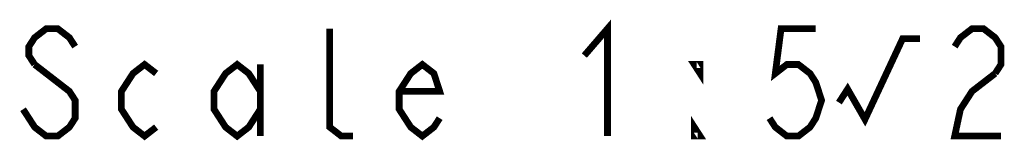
# Model space of a CAD drawing. Extents: x 34 to 410, y 34 to 287.
# Tile 17 of 77: x 137.56 to 166.83, y 35.56 to 39.16. Entities that reach past the tile are written whole.
import ezdxf

# ---------------------------------------------------------------- set-up
doc = ezdxf.new("R2010")
doc.units = 0
doc.header["$LTSCALE"] = 23.1
doc.layers.add('ALL_NOTE', color=7, linetype='CONTINUOUS')

msp = doc.modelspace()

# ---------------------------------------------------------------- linework, layer by layer
at = {"layer": 'ALL_NOTE', "color": 2, "linetype": 'CONTINUOUS', "const_width": 0.2}
for points in [[(139.206, 38.355), (139.034, 38.622), (138.69, 38.888), (138.346, 38.888), (138.002, 38.622), (137.83, 38.355), (137.83, 38.088), (138.002, 37.822)], [(147.462, 35.688), (147.118, 35.688), (146.774, 35.955), (146.774, 38.888)], [(154.342, 38.088), (155.03, 38.888), (155.03, 35.688)], [(161.222, 38.888), (160.19, 38.888), (160.018, 37.555), (160.362, 37.822), (160.706, 37.822), (161.05, 37.555), (161.222, 37.288), (161.394, 36.755), (161.222, 36.222), (161.05, 35.955), (160.706, 35.688), (160.362, 35.688), (160.018, 35.955), (159.846, 36.222)], [(165.35, 38.355), (165.522, 38.622), (165.866, 38.888), (166.21, 38.888), (166.554, 38.622), (166.726, 38.355), (166.726, 37.822), (166.554, 37.555)], [(161.91, 36.688), (162.168, 37.088), (162.684, 36.188), (163.802, 38.588), (164.318, 38.588)], [(138.002, 37.822), (139.034, 37.022), (139.206, 36.755), (139.206, 36.222), (139.034, 35.955), (138.69, 35.688), (138.346, 35.688), (138.002, 35.955), (137.83, 36.222), (137.658, 36.488)], [(141.614, 35.955), (141.27, 35.688), (140.926, 35.955), (140.582, 36.488), (140.582, 37.022), (140.926, 37.555), (141.27, 37.822), (141.614, 37.555)], [(144.71, 36.488), (144.366, 35.955), (144.022, 35.688), (143.678, 35.955), (143.334, 36.488), (143.334, 37.022), (143.678, 37.555), (144.022, 37.822), (144.366, 37.555), (144.71, 37.022)], [(144.71, 37.822), (144.71, 35.688)], [(150.042, 36.222), (149.87, 35.955), (149.526, 35.688), (149.182, 35.955), (148.838, 36.488), (148.838, 37.022), (149.182, 37.555), (149.526, 37.822), (149.87, 37.555), (150.042, 37.022), (148.838, 37.022)], [(157.782, 37.822), (157.782, 37.555), (157.61, 37.822), (157.782, 37.822)], [(166.554, 37.555), (165.866, 37.022), (165.522, 36.488), (165.35, 35.688), (166.726, 35.688)], [(157.782, 35.688), (157.61, 35.688), (157.61, 35.955), (157.782, 35.688)]]:
    msp.add_lwpolyline(points, dxfattribs=at)

doc.saveas('drawing.dxf')
